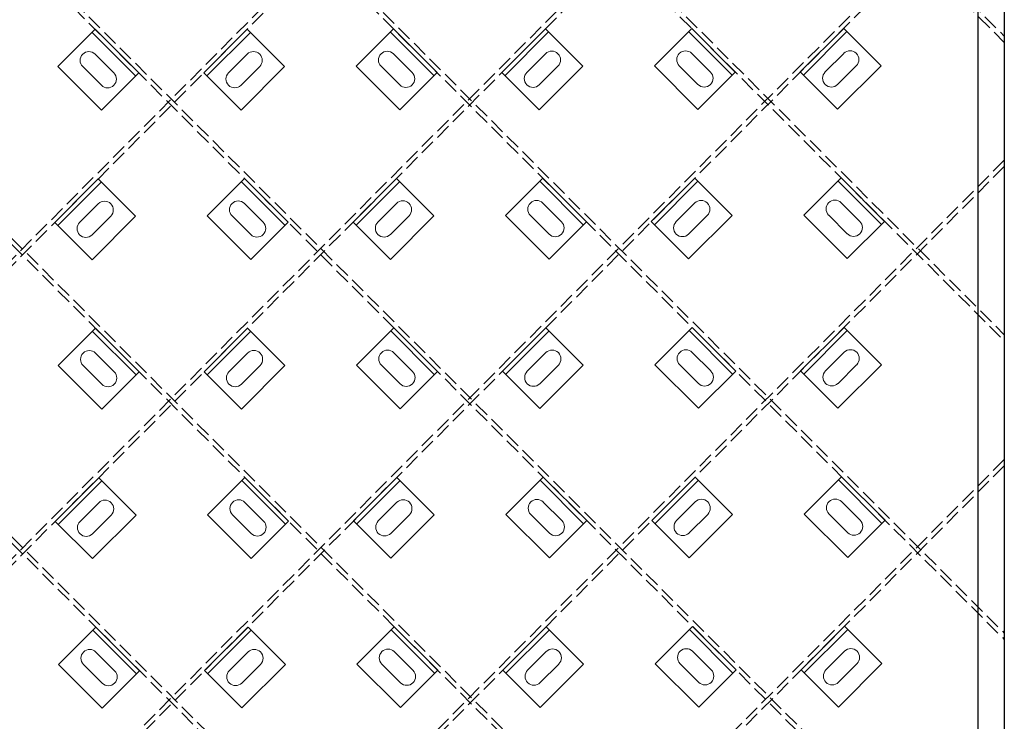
# Model space of a CAD drawing. Header units: inches. Extents: x -169 to 606, y -583 to 99.
# Tile 4 of 18: x -72 to -16, y -228 to -188. Entities that reach past the tile are written whole.
import ezdxf

# ---------------------------------------------------------------- set-up
doc = ezdxf.new("R2010")
doc.units = ezdxf.units.IN
doc.header["$LTSCALE"] = 2
doc.header["$MEASUREMENT"] = 0
doc.linetypes.add('DGN Style 3', pattern=[0.621993, 0.444281, -0.177712])
for name, color, linetype, lineweight in [('G-ANNO-DIM', 1, 'Continuous', 0), ('G-ANNO-TEXT', 7, 'Continuous', 30), ('S-BRAC-DIA~', 5, 'Continuous', 30), ('S-FSTN-MISC', 12, 'Continuous', 13), ('S-STIF-LONG', 3, 'Continuous', 30), ('S-STIF-TRAN', 3, 'Continuous', 30)]:
    doc.layers.add(name, color=color, linetype=linetype, lineweight=lineweight)

# ---------------------------------------------------------------- blocks, each defined once
blk = doc.blocks.new('*U607')
at = {"layer": 'S-FSTN-MISC', "lineweight": 0}
for p, q in [((-0.53, 1.237), (0.53, 0.177)), ((-1.237, 0.53), (-0.177, -0.53))]:
    blk.add_line(p, q, dxfattribs=at)
blk.add_arc((-0.884, 0.884), 0.5, 45, 225, dxfattribs=at)
at = {"layer": 'S-FSTN-MISC', "lineweight": 0, "extrusion": (0, 0, -1)}
blk.add_arc((-0.177, -0.177), 0.5, 135, 315, dxfattribs=at)
blk = doc.blocks.new('*U606')
at = {"layer": 'G-ANNO-DIM', "color": 3}
blk.add_line((-1.75, 1.25), (1.75, 1.25), dxfattribs=at)
at = {"layer": 'G-ANNO-DIM', "color": 3, "flags": 128}
blk.add_lwpolyline([(-1.75, 1.5), (1.75, 1.5), (1.75, -1.5), (-1.75, -1.5), (-1.75, 1.5)], close=True, dxfattribs=at)
at = {"layer": 'S-FSTN-MISC', "lineweight": 0, "rotation": 45}
blk.add_blockref('*U607', (0.5, 0), dxfattribs=at)
blk = doc.blocks.new('*U609')
at = {"layer": 'S-FSTN-MISC', "lineweight": 0}
for p, q in [((-0.53, 1.237), (0.53, 0.177)), ((-1.237, 0.53), (-0.177, -0.53))]:
    blk.add_line(p, q, dxfattribs=at)
blk.add_arc((-0.884, 0.884), 0.5, 45, 225, dxfattribs=at)
at = {"layer": 'S-FSTN-MISC', "lineweight": 0, "extrusion": (0, 0, -1)}
blk.add_arc((-0.177, -0.177), 0.5, 135, 315, dxfattribs=at)
blk = doc.blocks.new('*U608')
at = {"layer": 'G-ANNO-DIM', "color": 3}
blk.add_line((-1.75, 1.25), (1.75, 1.25), dxfattribs=at)
at = {"layer": 'G-ANNO-DIM', "color": 3, "flags": 128}
blk.add_lwpolyline([(-1.75, 1.5), (1.75, 1.5), (1.75, -1.5), (-1.75, -1.5), (-1.75, 1.5)], close=True, dxfattribs=at)
at = {"layer": 'S-FSTN-MISC', "lineweight": 0, "rotation": 45}
blk.add_blockref('*U609', (0.5, 0), dxfattribs=at)
blk = doc.blocks.new('*U625')
at = {"layer": 'S-FSTN-MISC', "lineweight": 0}
for p, q in [((-0.53, 1.237), (0.53, 0.177)), ((-1.237, 0.53), (-0.177, -0.53))]:
    blk.add_line(p, q, dxfattribs=at)
blk.add_arc((-0.884, 0.884), 0.5, 45, 225, dxfattribs=at)
at = {"layer": 'S-FSTN-MISC', "lineweight": 0, "extrusion": (0, 0, -1)}
blk.add_arc((-0.177, -0.177), 0.5, 135, 315, dxfattribs=at)
blk = doc.blocks.new('*U624')
at = {"layer": 'G-ANNO-DIM', "color": 3}
blk.add_line((-1.75, 1.25), (1.75, 1.25), dxfattribs=at)
at = {"layer": 'G-ANNO-DIM', "color": 3, "flags": 128}
blk.add_lwpolyline([(-1.75, 1.5), (1.75, 1.5), (1.75, -1.5), (-1.75, -1.5), (-1.75, 1.5)], close=True, dxfattribs=at)
at = {"layer": 'S-FSTN-MISC', "lineweight": 0, "rotation": 45}
blk.add_blockref('*U625', (0.5, 0), dxfattribs=at)
blk = doc.blocks.new('*U627')
at = {"layer": 'S-FSTN-MISC', "lineweight": 0}
for p, q in [((-0.53, 1.237), (0.53, 0.177)), ((-1.237, 0.53), (-0.177, -0.53))]:
    blk.add_line(p, q, dxfattribs=at)
blk.add_arc((-0.884, 0.884), 0.5, 45, 225, dxfattribs=at)
at = {"layer": 'S-FSTN-MISC', "lineweight": 0, "extrusion": (0, 0, -1)}
blk.add_arc((-0.177, -0.177), 0.5, 135, 315, dxfattribs=at)
blk = doc.blocks.new('*U626')
at = {"layer": 'G-ANNO-DIM', "color": 3}
blk.add_line((-1.75, 1.25), (1.75, 1.25), dxfattribs=at)
at = {"layer": 'G-ANNO-DIM', "color": 3, "flags": 128}
blk.add_lwpolyline([(-1.75, 1.5), (1.75, 1.5), (1.75, -1.5), (-1.75, -1.5), (-1.75, 1.5)], close=True, dxfattribs=at)
at = {"layer": 'S-FSTN-MISC', "lineweight": 0, "rotation": 45}
blk.add_blockref('*U627', (0.5, 0), dxfattribs=at)
blk = doc.blocks.new('*U629')
at = {"layer": 'S-FSTN-MISC', "lineweight": 0}
for p, q in [((-0.53, 1.237), (0.53, 0.177)), ((-1.237, 0.53), (-0.177, -0.53))]:
    blk.add_line(p, q, dxfattribs=at)
blk.add_arc((-0.884, 0.884), 0.5, 45, 225, dxfattribs=at)
at = {"layer": 'S-FSTN-MISC', "lineweight": 0, "extrusion": (0, 0, -1)}
blk.add_arc((-0.177, -0.177), 0.5, 135, 315, dxfattribs=at)
blk = doc.blocks.new('*U628')
at = {"layer": 'G-ANNO-DIM', "color": 3}
blk.add_line((-1.75, 1.25), (1.75, 1.25), dxfattribs=at)
at = {"layer": 'G-ANNO-DIM', "color": 3, "flags": 128}
blk.add_lwpolyline([(-1.75, 1.5), (1.75, 1.5), (1.75, -1.5), (-1.75, -1.5), (-1.75, 1.5)], close=True, dxfattribs=at)
at = {"layer": 'S-FSTN-MISC', "lineweight": 0, "rotation": 45}
blk.add_blockref('*U629', (0.5, 0), dxfattribs=at)
blk = doc.blocks.new('*U631')
at = {"layer": 'S-FSTN-MISC', "lineweight": 0}
for p, q in [((-0.53, 1.237), (0.53, 0.177)), ((-1.237, 0.53), (-0.177, -0.53))]:
    blk.add_line(p, q, dxfattribs=at)
blk.add_arc((-0.884, 0.884), 0.5, 45, 225, dxfattribs=at)
at = {"layer": 'S-FSTN-MISC', "lineweight": 0, "extrusion": (0, 0, -1)}
blk.add_arc((-0.177, -0.177), 0.5, 135, 315, dxfattribs=at)
blk = doc.blocks.new('*U630')
at = {"layer": 'G-ANNO-DIM', "color": 3}
blk.add_line((-1.75, 1.25), (1.75, 1.25), dxfattribs=at)
at = {"layer": 'G-ANNO-DIM', "color": 3, "flags": 128}
blk.add_lwpolyline([(-1.75, 1.5), (1.75, 1.5), (1.75, -1.5), (-1.75, -1.5), (-1.75, 1.5)], close=True, dxfattribs=at)
at = {"layer": 'S-FSTN-MISC', "lineweight": 0, "rotation": 45}
blk.add_blockref('*U631', (0.5, 0), dxfattribs=at)
blk = doc.blocks.new('*U641')
at = {"layer": 'S-FSTN-MISC', "lineweight": 0}
for p, q in [((-0.53, 1.237), (0.53, 0.177)), ((-1.237, 0.53), (-0.177, -0.53))]:
    blk.add_line(p, q, dxfattribs=at)
blk.add_arc((-0.884, 0.884), 0.5, 45, 225, dxfattribs=at)
at = {"layer": 'S-FSTN-MISC', "lineweight": 0, "extrusion": (0, 0, -1)}
blk.add_arc((-0.177, -0.177), 0.5, 135, 315, dxfattribs=at)
blk = doc.blocks.new('*U640')
at = {"layer": 'G-ANNO-DIM', "color": 3}
blk.add_line((-1.75, 1.25), (1.75, 1.25), dxfattribs=at)
at = {"layer": 'G-ANNO-DIM', "color": 3, "flags": 128}
blk.add_lwpolyline([(-1.75, 1.5), (1.75, 1.5), (1.75, -1.5), (-1.75, -1.5), (-1.75, 1.5)], close=True, dxfattribs=at)
at = {"layer": 'S-FSTN-MISC', "lineweight": 0, "rotation": 45}
blk.add_blockref('*U641', (0.5, 0), dxfattribs=at)
blk = doc.blocks.new('*U643')
at = {"layer": 'S-FSTN-MISC', "lineweight": 0}
for p, q in [((-0.53, 1.237), (0.53, 0.177)), ((-1.237, 0.53), (-0.177, -0.53))]:
    blk.add_line(p, q, dxfattribs=at)
blk.add_arc((-0.884, 0.884), 0.5, 45, 225, dxfattribs=at)
at = {"layer": 'S-FSTN-MISC', "lineweight": 0, "extrusion": (0, 0, -1)}
blk.add_arc((-0.177, -0.177), 0.5, 135, 315, dxfattribs=at)
blk = doc.blocks.new('*U642')
at = {"layer": 'G-ANNO-DIM', "color": 3}
blk.add_line((-1.75, 1.25), (1.75, 1.25), dxfattribs=at)
at = {"layer": 'G-ANNO-DIM', "color": 3, "flags": 128}
blk.add_lwpolyline([(-1.75, 1.5), (1.75, 1.5), (1.75, -1.5), (-1.75, -1.5), (-1.75, 1.5)], close=True, dxfattribs=at)
at = {"layer": 'S-FSTN-MISC', "lineweight": 0, "rotation": 45}
blk.add_blockref('*U643', (0.5, 0), dxfattribs=at)
blk = doc.blocks.new('*U645')
at = {"layer": 'S-FSTN-MISC', "lineweight": 0}
for p, q in [((-0.53, 1.237), (0.53, 0.177)), ((-1.237, 0.53), (-0.177, -0.53))]:
    blk.add_line(p, q, dxfattribs=at)
blk.add_arc((-0.884, 0.884), 0.5, 45, 225, dxfattribs=at)
at = {"layer": 'S-FSTN-MISC', "lineweight": 0, "extrusion": (0, 0, -1)}
blk.add_arc((-0.177, -0.177), 0.5, 135, 315, dxfattribs=at)
blk = doc.blocks.new('*U644')
at = {"layer": 'G-ANNO-DIM', "color": 3}
blk.add_line((-1.75, 1.25), (1.75, 1.25), dxfattribs=at)
at = {"layer": 'G-ANNO-DIM', "color": 3, "flags": 128}
blk.add_lwpolyline([(-1.75, 1.5), (1.75, 1.5), (1.75, -1.5), (-1.75, -1.5), (-1.75, 1.5)], close=True, dxfattribs=at)
at = {"layer": 'S-FSTN-MISC', "lineweight": 0, "rotation": 45}
blk.add_blockref('*U645', (0.5, 0), dxfattribs=at)
blk = doc.blocks.new('*U647')
at = {"layer": 'S-FSTN-MISC', "lineweight": 0}
for p, q in [((-0.53, 1.237), (0.53, 0.177)), ((-1.237, 0.53), (-0.177, -0.53))]:
    blk.add_line(p, q, dxfattribs=at)
blk.add_arc((-0.884, 0.884), 0.5, 45, 225, dxfattribs=at)
at = {"layer": 'S-FSTN-MISC', "lineweight": 0, "extrusion": (0, 0, -1)}
blk.add_arc((-0.177, -0.177), 0.5, 135, 315, dxfattribs=at)
blk = doc.blocks.new('*U646')
at = {"layer": 'G-ANNO-DIM', "color": 3}
blk.add_line((-1.75, 1.25), (1.75, 1.25), dxfattribs=at)
at = {"layer": 'G-ANNO-DIM', "color": 3, "flags": 128}
blk.add_lwpolyline([(-1.75, 1.5), (1.75, 1.5), (1.75, -1.5), (-1.75, -1.5), (-1.75, 1.5)], close=True, dxfattribs=at)
at = {"layer": 'S-FSTN-MISC', "lineweight": 0, "rotation": 45}
blk.add_blockref('*U647', (0.5, 0), dxfattribs=at)
blk = doc.blocks.new('*U649')
at = {"layer": 'S-FSTN-MISC', "lineweight": 0}
for p, q in [((-0.53, 1.237), (0.53, 0.177)), ((-1.237, 0.53), (-0.177, -0.53))]:
    blk.add_line(p, q, dxfattribs=at)
blk.add_arc((-0.884, 0.884), 0.5, 45, 225, dxfattribs=at)
at = {"layer": 'S-FSTN-MISC', "lineweight": 0, "extrusion": (0, 0, -1)}
blk.add_arc((-0.177, -0.177), 0.5, 135, 315, dxfattribs=at)
blk = doc.blocks.new('*U648')
at = {"layer": 'G-ANNO-DIM', "color": 3}
blk.add_line((-1.75, 1.25), (1.75, 1.25), dxfattribs=at)
at = {"layer": 'G-ANNO-DIM', "color": 3, "flags": 128}
blk.add_lwpolyline([(-1.75, 1.5), (1.75, 1.5), (1.75, -1.5), (-1.75, -1.5), (-1.75, 1.5)], close=True, dxfattribs=at)
at = {"layer": 'S-FSTN-MISC', "lineweight": 0, "rotation": 45}
blk.add_blockref('*U649', (0.5, 0), dxfattribs=at)
blk = doc.blocks.new('*U655')
at = {"layer": 'S-FSTN-MISC', "lineweight": 0}
for p, q in [((-0.53, 1.237), (0.53, 0.177)), ((-1.237, 0.53), (-0.177, -0.53))]:
    blk.add_line(p, q, dxfattribs=at)
blk.add_arc((-0.884, 0.884), 0.5, 45, 225, dxfattribs=at)
at = {"layer": 'S-FSTN-MISC', "lineweight": 0, "extrusion": (0, 0, -1)}
blk.add_arc((-0.177, -0.177), 0.5, 135, 315, dxfattribs=at)
blk = doc.blocks.new('*U654')
at = {"layer": 'G-ANNO-DIM', "color": 3}
blk.add_line((-1.75, 1.25), (1.75, 1.25), dxfattribs=at)
at = {"layer": 'G-ANNO-DIM', "color": 3, "flags": 128}
blk.add_lwpolyline([(-1.75, 1.5), (1.75, 1.5), (1.75, -1.5), (-1.75, -1.5), (-1.75, 1.5)], close=True, dxfattribs=at)
at = {"layer": 'S-FSTN-MISC', "lineweight": 0, "rotation": 45}
blk.add_blockref('*U655', (0.5, 0), dxfattribs=at)
blk = doc.blocks.new('*U657')
at = {"layer": 'S-FSTN-MISC', "lineweight": 0}
for p, q in [((-0.53, 1.237), (0.53, 0.177)), ((-1.237, 0.53), (-0.177, -0.53))]:
    blk.add_line(p, q, dxfattribs=at)
blk.add_arc((-0.884, 0.884), 0.5, 45, 225, dxfattribs=at)
at = {"layer": 'S-FSTN-MISC', "lineweight": 0, "extrusion": (0, 0, -1)}
blk.add_arc((-0.177, -0.177), 0.5, 135, 315, dxfattribs=at)
blk = doc.blocks.new('*U656')
at = {"layer": 'G-ANNO-DIM', "color": 3}
blk.add_line((-1.75, 1.25), (1.75, 1.25), dxfattribs=at)
at = {"layer": 'G-ANNO-DIM', "color": 3, "flags": 128}
blk.add_lwpolyline([(-1.75, 1.5), (1.75, 1.5), (1.75, -1.5), (-1.75, -1.5), (-1.75, 1.5)], close=True, dxfattribs=at)
at = {"layer": 'S-FSTN-MISC', "lineweight": 0, "rotation": 45}
blk.add_blockref('*U657', (0.5, 0), dxfattribs=at)
blk = doc.blocks.new('*U659')
at = {"layer": 'S-FSTN-MISC', "lineweight": 0}
for p, q in [((-0.53, 1.237), (0.53, 0.177)), ((-1.237, 0.53), (-0.177, -0.53))]:
    blk.add_line(p, q, dxfattribs=at)
blk.add_arc((-0.884, 0.884), 0.5, 45, 225, dxfattribs=at)
at = {"layer": 'S-FSTN-MISC', "lineweight": 0, "extrusion": (0, 0, -1)}
blk.add_arc((-0.177, -0.177), 0.5, 135, 315, dxfattribs=at)
blk = doc.blocks.new('*U658')
at = {"layer": 'G-ANNO-DIM', "color": 3}
blk.add_line((-1.75, 1.25), (1.75, 1.25), dxfattribs=at)
at = {"layer": 'G-ANNO-DIM', "color": 3, "flags": 128}
blk.add_lwpolyline([(-1.75, 1.5), (1.75, 1.5), (1.75, -1.5), (-1.75, -1.5), (-1.75, 1.5)], close=True, dxfattribs=at)
at = {"layer": 'S-FSTN-MISC', "lineweight": 0, "rotation": 45}
blk.add_blockref('*U659', (0.5, 0), dxfattribs=at)
blk = doc.blocks.new('*U665')
at = {"layer": 'S-FSTN-MISC', "lineweight": 0}
for p, q in [((-0.53, 1.237), (0.53, 0.177)), ((-1.237, 0.53), (-0.177, -0.53))]:
    blk.add_line(p, q, dxfattribs=at)
blk.add_arc((-0.884, 0.884), 0.5, 45, 225, dxfattribs=at)
at = {"layer": 'S-FSTN-MISC', "lineweight": 0, "extrusion": (0, 0, -1)}
blk.add_arc((-0.177, -0.177), 0.5, 135, 315, dxfattribs=at)
blk = doc.blocks.new('*U664')
at = {"layer": 'G-ANNO-DIM', "color": 3}
blk.add_line((-1.75, 1.25), (1.75, 1.25), dxfattribs=at)
at = {"layer": 'G-ANNO-DIM', "color": 3, "flags": 128}
blk.add_lwpolyline([(-1.75, 1.5), (1.75, 1.5), (1.75, -1.5), (-1.75, -1.5), (-1.75, 1.5)], close=True, dxfattribs=at)
at = {"layer": 'S-FSTN-MISC', "lineweight": 0, "rotation": 45}
blk.add_blockref('*U665', (0.5, 0), dxfattribs=at)
blk = doc.blocks.new('*U813')
at = {"layer": 'S-FSTN-MISC', "lineweight": 0}
for p, q in [((-0.53, 1.237), (0.53, 0.177)), ((-1.237, 0.53), (-0.177, -0.53))]:
    blk.add_line(p, q, dxfattribs=at)
blk.add_arc((-0.884, 0.884), 0.5, 45, 225, dxfattribs=at)
at = {"layer": 'S-FSTN-MISC', "lineweight": 0, "extrusion": (0, 0, -1)}
blk.add_arc((-0.177, -0.177), 0.5, 135, 315, dxfattribs=at)
blk = doc.blocks.new('*U812')
at = {"layer": 'G-ANNO-DIM', "color": 3}
blk.add_line((-1.75, 1.25), (1.75, 1.25), dxfattribs=at)
at = {"layer": 'G-ANNO-DIM', "color": 3, "flags": 128}
blk.add_lwpolyline([(-1.75, 1.5), (1.75, 1.5), (1.75, -1.5), (-1.75, -1.5), (-1.75, 1.5)], close=True, dxfattribs=at)
at = {"layer": 'S-FSTN-MISC', "lineweight": 0, "rotation": 45.00000000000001}
blk.add_blockref('*U813', (0.5, 0), dxfattribs=at)
blk = doc.blocks.new('*U815')
at = {"layer": 'S-FSTN-MISC', "lineweight": 0}
for p, q in [((-0.53, 1.237), (0.53, 0.177)), ((-1.237, 0.53), (-0.177, -0.53))]:
    blk.add_line(p, q, dxfattribs=at)
blk.add_arc((-0.884, 0.884), 0.5, 45, 225, dxfattribs=at)
at = {"layer": 'S-FSTN-MISC', "lineweight": 0, "extrusion": (0, 0, -1)}
blk.add_arc((-0.177, -0.177), 0.5, 135, 315, dxfattribs=at)
blk = doc.blocks.new('*U814')
at = {"layer": 'G-ANNO-DIM', "color": 3}
blk.add_line((-1.75, 1.25), (1.75, 1.25), dxfattribs=at)
at = {"layer": 'G-ANNO-DIM', "color": 3, "flags": 128}
blk.add_lwpolyline([(-1.75, 1.5), (1.75, 1.5), (1.75, -1.5), (-1.75, -1.5), (-1.75, 1.5)], close=True, dxfattribs=at)
at = {"layer": 'S-FSTN-MISC', "lineweight": 0, "rotation": 45.00000000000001}
blk.add_blockref('*U815', (0.5, 0), dxfattribs=at)
blk = doc.blocks.new('*U843')
at = {"layer": 'S-FSTN-MISC', "lineweight": 0}
for p, q in [((-0.53, 1.237), (0.53, 0.177)), ((-1.237, 0.53), (-0.177, -0.53))]:
    blk.add_line(p, q, dxfattribs=at)
blk.add_arc((-0.884, 0.884), 0.5, 45, 225, dxfattribs=at)
at = {"layer": 'S-FSTN-MISC', "lineweight": 0, "extrusion": (0, 0, -1)}
blk.add_arc((-0.177, -0.177), 0.5, 135, 315, dxfattribs=at)
blk = doc.blocks.new('*U842')
at = {"layer": 'G-ANNO-DIM', "color": 3}
blk.add_line((-1.75, 1.25), (1.75, 1.25), dxfattribs=at)
at = {"layer": 'G-ANNO-DIM', "color": 3, "flags": 128}
blk.add_lwpolyline([(-1.75, 1.5), (1.75, 1.5), (1.75, -1.5), (-1.75, -1.5), (-1.75, 1.5)], close=True, dxfattribs=at)
at = {"layer": 'S-FSTN-MISC', "lineweight": 0, "rotation": 45.00000000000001}
blk.add_blockref('*U843', (0.5, 0), dxfattribs=at)
blk = doc.blocks.new('*U845')
at = {"layer": 'S-FSTN-MISC', "lineweight": 0}
for p, q in [((-0.53, 1.237), (0.53, 0.177)), ((-1.237, 0.53), (-0.177, -0.53))]:
    blk.add_line(p, q, dxfattribs=at)
blk.add_arc((-0.884, 0.884), 0.5, 45, 225, dxfattribs=at)
at = {"layer": 'S-FSTN-MISC', "lineweight": 0, "extrusion": (0, 0, -1)}
blk.add_arc((-0.177, -0.177), 0.5, 135, 315, dxfattribs=at)
blk = doc.blocks.new('*U844')
at = {"layer": 'G-ANNO-DIM', "color": 3}
blk.add_line((-1.75, 1.25), (1.75, 1.25), dxfattribs=at)
at = {"layer": 'G-ANNO-DIM', "color": 3, "flags": 128}
blk.add_lwpolyline([(-1.75, 1.5), (1.75, 1.5), (1.75, -1.5), (-1.75, -1.5), (-1.75, 1.5)], close=True, dxfattribs=at)
at = {"layer": 'S-FSTN-MISC', "lineweight": 0, "rotation": 45.00000000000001}
blk.add_blockref('*U845', (0.5, 0), dxfattribs=at)
blk = doc.blocks.new('*U847')
at = {"layer": 'S-FSTN-MISC', "lineweight": 0}
for p, q in [((-0.53, 1.237), (0.53, 0.177)), ((-1.237, 0.53), (-0.177, -0.53))]:
    blk.add_line(p, q, dxfattribs=at)
blk.add_arc((-0.884, 0.884), 0.5, 45, 225, dxfattribs=at)
at = {"layer": 'S-FSTN-MISC', "lineweight": 0, "extrusion": (0, 0, -1)}
blk.add_arc((-0.177, -0.177), 0.5, 135, 315, dxfattribs=at)
blk = doc.blocks.new('*U846')
at = {"layer": 'G-ANNO-DIM', "color": 3}
blk.add_line((-1.75, 1.25), (1.75, 1.25), dxfattribs=at)
at = {"layer": 'G-ANNO-DIM', "color": 3, "flags": 128}
blk.add_lwpolyline([(-1.75, 1.5), (1.75, 1.5), (1.75, -1.5), (-1.75, -1.5), (-1.75, 1.5)], close=True, dxfattribs=at)
at = {"layer": 'S-FSTN-MISC', "lineweight": 0, "rotation": 45.00000000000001}
blk.add_blockref('*U847', (0.5, 0), dxfattribs=at)
blk = doc.blocks.new('*U869')
at = {"layer": 'S-FSTN-MISC', "lineweight": 0}
for p, q in [((-0.53, 1.237), (0.53, 0.177)), ((-1.237, 0.53), (-0.177, -0.53))]:
    blk.add_line(p, q, dxfattribs=at)
blk.add_arc((-0.884, 0.884), 0.5, 45, 225, dxfattribs=at)
at = {"layer": 'S-FSTN-MISC', "lineweight": 0, "extrusion": (0, 0, -1)}
blk.add_arc((-0.177, -0.177), 0.5, 135, 315, dxfattribs=at)
blk = doc.blocks.new('*U868')
at = {"layer": 'G-ANNO-DIM', "color": 3}
blk.add_line((-1.75, 1.25), (1.75, 1.25), dxfattribs=at)
at = {"layer": 'G-ANNO-DIM', "color": 3, "flags": 128}
blk.add_lwpolyline([(-1.75, 1.5), (1.75, 1.5), (1.75, -1.5), (-1.75, -1.5), (-1.75, 1.5)], close=True, dxfattribs=at)
at = {"layer": 'S-FSTN-MISC', "lineweight": 0, "rotation": 45.00000000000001}
blk.add_blockref('*U869', (0.5, 0), dxfattribs=at)
blk = doc.blocks.new('*U871')
at = {"layer": 'S-FSTN-MISC', "lineweight": 0}
for p, q in [((-0.53, 1.237), (0.53, 0.177)), ((-1.237, 0.53), (-0.177, -0.53))]:
    blk.add_line(p, q, dxfattribs=at)
blk.add_arc((-0.884, 0.884), 0.5, 45, 225, dxfattribs=at)
at = {"layer": 'S-FSTN-MISC', "lineweight": 0, "extrusion": (0, 0, -1)}
blk.add_arc((-0.177, -0.177), 0.5, 135, 315, dxfattribs=at)
blk = doc.blocks.new('*U870')
at = {"layer": 'G-ANNO-DIM', "color": 3}
blk.add_line((-1.75, 1.25), (1.75, 1.25), dxfattribs=at)
at = {"layer": 'G-ANNO-DIM', "color": 3, "flags": 128}
blk.add_lwpolyline([(-1.75, 1.5), (1.75, 1.5), (1.75, -1.5), (-1.75, -1.5), (-1.75, 1.5)], close=True, dxfattribs=at)
at = {"layer": 'S-FSTN-MISC', "lineweight": 0, "rotation": 45.00000000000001}
blk.add_blockref('*U871', (0.5, 0), dxfattribs=at)
blk = doc.blocks.new('*U873')
at = {"layer": 'S-FSTN-MISC', "lineweight": 0}
for p, q in [((-0.53, 1.237), (0.53, 0.177)), ((-1.237, 0.53), (-0.177, -0.53))]:
    blk.add_line(p, q, dxfattribs=at)
blk.add_arc((-0.884, 0.884), 0.5, 45, 225, dxfattribs=at)
at = {"layer": 'S-FSTN-MISC', "lineweight": 0, "extrusion": (0, 0, -1)}
blk.add_arc((-0.177, -0.177), 0.5, 135, 315, dxfattribs=at)
blk = doc.blocks.new('*U872')
at = {"layer": 'G-ANNO-DIM', "color": 3}
blk.add_line((-1.75, 1.25), (1.75, 1.25), dxfattribs=at)
at = {"layer": 'G-ANNO-DIM', "color": 3, "flags": 128}
blk.add_lwpolyline([(-1.75, 1.5), (1.75, 1.5), (1.75, -1.5), (-1.75, -1.5), (-1.75, 1.5)], close=True, dxfattribs=at)
at = {"layer": 'S-FSTN-MISC', "lineweight": 0, "rotation": 45.00000000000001}
blk.add_blockref('*U873', (0.5, 0), dxfattribs=at)
blk = doc.blocks.new('*U875')
at = {"layer": 'S-FSTN-MISC', "lineweight": 0}
for p, q in [((-0.53, 1.237), (0.53, 0.177)), ((-1.237, 0.53), (-0.177, -0.53))]:
    blk.add_line(p, q, dxfattribs=at)
blk.add_arc((-0.884, 0.884), 0.5, 45, 225, dxfattribs=at)
at = {"layer": 'S-FSTN-MISC', "lineweight": 0, "extrusion": (0, 0, -1)}
blk.add_arc((-0.177, -0.177), 0.5, 135, 315, dxfattribs=at)
blk = doc.blocks.new('*U874')
at = {"layer": 'G-ANNO-DIM', "color": 3}
blk.add_line((-1.75, 1.25), (1.75, 1.25), dxfattribs=at)
at = {"layer": 'G-ANNO-DIM', "color": 3, "flags": 128}
blk.add_lwpolyline([(-1.75, 1.5), (1.75, 1.5), (1.75, -1.5), (-1.75, -1.5), (-1.75, 1.5)], close=True, dxfattribs=at)
at = {"layer": 'S-FSTN-MISC', "lineweight": 0, "rotation": 45.00000000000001}
blk.add_blockref('*U875', (0.5, 0), dxfattribs=at)
blk = doc.blocks.new('*U897')
at = {"layer": 'S-FSTN-MISC', "lineweight": 0}
for p, q in [((-0.53, 1.237), (0.53, 0.177)), ((-1.237, 0.53), (-0.177, -0.53))]:
    blk.add_line(p, q, dxfattribs=at)
blk.add_arc((-0.884, 0.884), 0.5, 45, 225, dxfattribs=at)
at = {"layer": 'S-FSTN-MISC', "lineweight": 0, "extrusion": (0, 0, -1)}
blk.add_arc((-0.177, -0.177), 0.5, 135, 315, dxfattribs=at)
blk = doc.blocks.new('*U896')
at = {"layer": 'G-ANNO-DIM', "color": 3}
blk.add_line((-1.75, 1.25), (1.75, 1.25), dxfattribs=at)
at = {"layer": 'G-ANNO-DIM', "color": 3, "flags": 128}
blk.add_lwpolyline([(-1.75, 1.5), (1.75, 1.5), (1.75, -1.5), (-1.75, -1.5), (-1.75, 1.5)], close=True, dxfattribs=at)
at = {"layer": 'S-FSTN-MISC', "lineweight": 0, "rotation": 45.00000000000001}
blk.add_blockref('*U897', (0.5, 0), dxfattribs=at)
blk = doc.blocks.new('*U899')
at = {"layer": 'S-FSTN-MISC', "lineweight": 0}
for p, q in [((-0.53, 1.237), (0.53, 0.177)), ((-1.237, 0.53), (-0.177, -0.53))]:
    blk.add_line(p, q, dxfattribs=at)
blk.add_arc((-0.884, 0.884), 0.5, 45, 225, dxfattribs=at)
at = {"layer": 'S-FSTN-MISC', "lineweight": 0, "extrusion": (0, 0, -1)}
blk.add_arc((-0.177, -0.177), 0.5, 135, 315, dxfattribs=at)
blk = doc.blocks.new('*U898')
at = {"layer": 'G-ANNO-DIM', "color": 3}
blk.add_line((-1.75, 1.25), (1.75, 1.25), dxfattribs=at)
at = {"layer": 'G-ANNO-DIM', "color": 3, "flags": 128}
blk.add_lwpolyline([(-1.75, 1.5), (1.75, 1.5), (1.75, -1.5), (-1.75, -1.5), (-1.75, 1.5)], close=True, dxfattribs=at)
at = {"layer": 'S-FSTN-MISC', "lineweight": 0, "rotation": 45.00000000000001}
blk.add_blockref('*U899', (0.5, 0), dxfattribs=at)
blk = doc.blocks.new('*U901')
at = {"layer": 'S-FSTN-MISC', "lineweight": 0}
for p, q in [((-0.53, 1.237), (0.53, 0.177)), ((-1.237, 0.53), (-0.177, -0.53))]:
    blk.add_line(p, q, dxfattribs=at)
blk.add_arc((-0.884, 0.884), 0.5, 45, 225, dxfattribs=at)
at = {"layer": 'S-FSTN-MISC', "lineweight": 0, "extrusion": (0, 0, -1)}
blk.add_arc((-0.177, -0.177), 0.5, 135, 315, dxfattribs=at)
blk = doc.blocks.new('*U900')
at = {"layer": 'G-ANNO-DIM', "color": 3}
blk.add_line((-1.75, 1.25), (1.75, 1.25), dxfattribs=at)
at = {"layer": 'G-ANNO-DIM', "color": 3, "flags": 128}
blk.add_lwpolyline([(-1.75, 1.5), (1.75, 1.5), (1.75, -1.5), (-1.75, -1.5), (-1.75, 1.5)], close=True, dxfattribs=at)
at = {"layer": 'S-FSTN-MISC', "lineweight": 0, "rotation": 45.00000000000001}
blk.add_blockref('*U901', (0.5, 0), dxfattribs=at)
blk = doc.blocks.new('*U903')
at = {"layer": 'S-FSTN-MISC', "lineweight": 0}
for p, q in [((-0.53, 1.237), (0.53, 0.177)), ((-1.237, 0.53), (-0.177, -0.53))]:
    blk.add_line(p, q, dxfattribs=at)
blk.add_arc((-0.884, 0.884), 0.5, 45, 225, dxfattribs=at)
at = {"layer": 'S-FSTN-MISC', "lineweight": 0, "extrusion": (0, 0, -1)}
blk.add_arc((-0.177, -0.177), 0.5, 135, 315, dxfattribs=at)
blk = doc.blocks.new('*U902')
at = {"layer": 'G-ANNO-DIM', "color": 3}
blk.add_line((-1.75, 1.25), (1.75, 1.25), dxfattribs=at)
at = {"layer": 'G-ANNO-DIM', "color": 3, "flags": 128}
blk.add_lwpolyline([(-1.75, 1.5), (1.75, 1.5), (1.75, -1.5), (-1.75, -1.5), (-1.75, 1.5)], close=True, dxfattribs=at)
at = {"layer": 'S-FSTN-MISC', "lineweight": 0, "rotation": 45.00000000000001}
blk.add_blockref('*U903', (0.5, 0), dxfattribs=at)
blk = doc.blocks.new('*U905')
at = {"layer": 'S-FSTN-MISC', "lineweight": 0}
for p, q in [((-0.53, 1.237), (0.53, 0.177)), ((-1.237, 0.53), (-0.177, -0.53))]:
    blk.add_line(p, q, dxfattribs=at)
blk.add_arc((-0.884, 0.884), 0.5, 45, 225, dxfattribs=at)
at = {"layer": 'S-FSTN-MISC', "lineweight": 0, "extrusion": (0, 0, -1)}
blk.add_arc((-0.177, -0.177), 0.5, 135, 315, dxfattribs=at)
blk = doc.blocks.new('*U904')
at = {"layer": 'G-ANNO-DIM', "color": 3}
blk.add_line((-1.75, 1.25), (1.75, 1.25), dxfattribs=at)
at = {"layer": 'G-ANNO-DIM', "color": 3, "flags": 128}
blk.add_lwpolyline([(-1.75, 1.5), (1.75, 1.5), (1.75, -1.5), (-1.75, -1.5), (-1.75, 1.5)], close=True, dxfattribs=at)
at = {"layer": 'S-FSTN-MISC', "lineweight": 0, "rotation": 45.00000000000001}
blk.add_blockref('*U905', (0.5, 0), dxfattribs=at)
blk = doc.blocks.new('*U929')
at = {"layer": 'S-FSTN-MISC', "lineweight": 0}
for p, q in [((-0.53, 1.237), (0.53, 0.177)), ((-1.237, 0.53), (-0.177, -0.53))]:
    blk.add_line(p, q, dxfattribs=at)
blk.add_arc((-0.884, 0.884), 0.5, 45, 225, dxfattribs=at)
at = {"layer": 'S-FSTN-MISC', "lineweight": 0, "extrusion": (0, 0, -1)}
blk.add_arc((-0.177, -0.177), 0.5, 135, 315, dxfattribs=at)
blk = doc.blocks.new('*U928')
at = {"layer": 'G-ANNO-DIM', "color": 3}
blk.add_line((-1.75, 1.25), (1.75, 1.25), dxfattribs=at)
at = {"layer": 'G-ANNO-DIM', "color": 3, "flags": 128}
blk.add_lwpolyline([(-1.75, 1.5), (1.75, 1.5), (1.75, -1.5), (-1.75, -1.5), (-1.75, 1.5)], close=True, dxfattribs=at)
at = {"layer": 'S-FSTN-MISC', "lineweight": 0, "rotation": 45.00000000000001}
blk.add_blockref('*U929', (0.5, 0), dxfattribs=at)

msp = doc.modelspace()

# ---------------------------------------------------------------- linework, layer by layer
at = {"layer": 'G-ANNO-TEXT'}
msp.add_line((-17.46008, -70.07278, 36.01993), (-17.46008, -244.56528, 36.01993), dxfattribs=at)
at = {"layer": 'S-BRAC-DIA~'}
msp.add_line((-15.96008, -69.07278, 36.01993), (-15.96008, -245.56528, 36.01993), dxfattribs=at)
at = {"layer": 'S-STIF-LONG', "color": 1, "linetype": 'DGN Style 3'}
for p, q in [((-153.1388, -69.07278, 36.01993), (-15.96008, -206.25149, 36.01993)), ((-152.78525, -69.07278, 36.01993), (-15.96008, -205.89794, 36.01993)), ((-136.16824, -69.07278, 36.01993), (-15.96008, -189.28093, 36.01993)), ((-135.81468, -69.07278, 36.01993), (-15.96008, -188.92738, 36.01993)), ((-161.21008, -77.6185, 36.01993), (-15.96008, -222.8685, 36.01993)), ((-161.21008, -77.97206, 36.01993), (-15.96008, -223.22206, 36.01993)), ((-161.21008, -94.58907, 36.01993), (-15.96008, -239.83907, 36.01993)), ((-161.21008, -94.94262, 36.01993), (-15.96008, -240.19262, 36.01993)), ((-161.21008, -111.55963, 36.01993), (-27.20443, -245.56528, 36.01993)), ((-161.21008, -111.91318, 36.01993), (-27.55799, -245.56528, 36.01993)), ((-161.21008, -128.53019, 36.01993), (-44.175, -245.56528, 36.01993)), ((-161.21008, -128.88374, 36.01993), (-44.52855, -245.56528, 36.01993))]:
    msp.add_line(p, q, dxfattribs=at)
at = {"layer": 'S-STIF-TRAN', "color": 30, "linetype": 'DGN Style 3'}
for p, q in [((-15.96008, -144.93153, 36.01993), (-116.0697, -245.56528, 36.01993)), ((-15.96008, -145.28601, 36.01993), (-115.71707, -245.56528, 36.01993)), ((-15.96008, -161.94657, 36.01993), (-99.14328, -245.56528, 36.01993)), ((-15.96008, -162.30105, 36.01993), (-98.79064, -245.56528, 36.01993)), ((-15.96008, -178.96162, 36.01993), (-82.21685, -245.56528, 36.01993)), ((-15.96008, -179.3161, 36.01993), (-81.86422, -245.56528, 36.01993)), ((-15.96008, -195.97666, 36.01993), (-65.29042, -245.56528, 36.01993)), ((-15.96008, -196.33114, 36.01993), (-64.93779, -245.56528, 36.01993)), ((-15.96008, -212.99171, 36.01993), (-48.364, -245.56528, 36.01993)), ((-15.96008, -213.34619, 36.01993), (-48.01136, -245.56528, 36.01993))]:
    msp.add_line(p, q, dxfattribs=at)

# ---------------------------------------------------------------- block references
at = {"layer": 'S-FSTN-MISC', "lineweight": 0}
for name, p, rotation in [('*U842', (-50.48968, -190.81377, 36.01993), 315), ('*U630', (-42.20334, -190.80856, 36.01993), 45), ('*U814', (-33.54124, -190.79165, 36.01993), 315), ('*U648', (-25.2549, -190.78644, 36.01993), 45), ('*U868', (-67.43812, -190.8359, 36.01993), 315), ('*U608', (-59.15178, -190.83069, 36.01993), 45), ('*U606', (-67.6149, -199.33812, 36.01993), 45), ('*U870', (-58.95281, -199.32121, 36.01993), 315), ('*U628', (-50.66647, -199.316, 36.01993), 45), ('*U844', (-42.00437, -199.29908, 36.01993), 315), ('*U646', (-33.71803, -199.29387, 36.01993), 45), ('*U812', (-25.05593, -199.27696, 36.01993), 315), ('*U896', (-67.41593, -207.82864, 36.01993), 315), ('*U626', (-59.12959, -207.82344, 36.01993), 45), ('*U872', (-50.46749, -207.80652, 36.01993), 315), ('*U644', (-42.18116, -207.80131, 36.01993), 45), ('*U846', (-33.51906, -207.78439, 36.01993), 315), ('*U658', (-25.23272, -207.77918, 36.01993), 45), ('*U624', (-67.59272, -216.33087, 36.01993), 45), ('*U898', (-58.93062, -216.31395, 36.01993), 315), ('*U642', (-50.64428, -216.30875, 36.01993), 45), ('*U874', (-41.98218, -216.29183, 36.01993), 315), ('*U656', (-33.69585, -216.28662, 36.01993), 45), ('*U902', (-25.03375, -216.2697, 36.01993), 315), ('*U928', (-67.39375, -224.82139, 36.01993), 315), ('*U640', (-59.10741, -224.81618, 36.01993), 45), ('*U900', (-50.44531, -224.79926, 36.01993), 315), ('*U654', (-42.15897, -224.79406, 36.01993), 45), ('*U904', (-33.49687, -224.77714, 36.01993), 315), ('*U664', (-25.21053, -224.77193, 36.01993), 45)]:
    msp.add_blockref(name, p, dxfattribs=dict(at, rotation=rotation))

doc.saveas('drawing.dxf')
